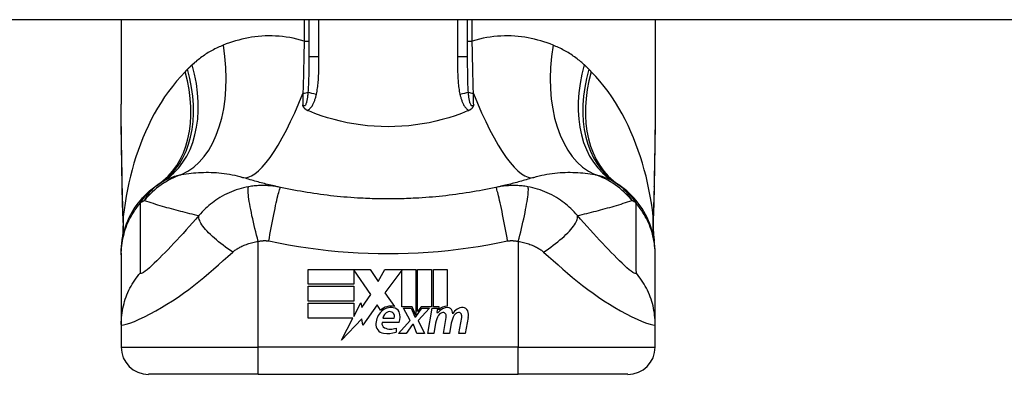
# Model space of a CAD drawing. Header units: inches. Extents: x 19 to 626, y 56 to 294.
# Tile 169 of 203: x 117.082 to 118.497, y 292.408 to 292.919. Entities that reach past the tile are written whole.
import ezdxf

# ---------------------------------------------------------------- set-up
doc = ezdxf.new("R2010")
doc.units = ezdxf.units.IN
doc.header["$MEASUREMENT"] = 0
doc.layers.add('Visible Edges(ANSI)', color=7, linetype='Continuous', lineweight=25)
doc.layers.add('Visible Tangent Edges(ANSI)', color=7, linetype='Continuous', lineweight=25)

msp = doc.modelspace()

# ---------------------------------------------------------------- linework, layer by layer
at = {"layer": 'Visible Edges(ANSI)'}
for p, q in [((150.4139, 292.9191), (84.8089, 292.9191)), ((117.2276, 292.9191), (117.2276, 292.7972)), ((117.4973, 292.9191), (117.4973, 292.8657)), ((117.7256, 292.8657), (117.7256, 292.9191)), ((117.9953, 292.9191), (117.9953, 292.7972)), ((117.2276, 292.583), (117.2276, 292.5806)), ((117.2276, 292.5806), (117.2276, 292.4802)), ((117.9953, 292.5806), (117.9953, 292.583)), ((117.9953, 292.4802), (117.9953, 292.5806)), ((117.4962, 292.5594), (117.5854, 292.5594)), ((117.4962, 292.538), (117.4962, 292.5594)), ((117.562, 292.559), (117.562, 292.538)), ((117.5866, 292.5232), (117.562, 292.559)), ((117.5854, 292.5594), (117.5971, 292.542)), ((117.5971, 292.542), (117.6064, 292.5594)), ((117.6064, 292.5594), (117.651, 292.5594)), ((117.631, 292.5585), (117.6066, 292.5259)), ((117.631, 292.5055), (117.631, 292.5585)), ((117.651, 292.5594), (117.651, 292.4937)), ((117.6538, 292.4986), (117.6538, 292.5594)), ((117.6538, 292.5594), (117.6736, 292.5594)), ((117.6736, 292.5594), (117.6736, 292.5055)), ((117.6764, 292.5055), (117.6764, 292.5594)), ((117.6764, 292.5594), (117.6962, 292.5594)), ((117.6962, 292.5594), (117.6962, 292.5064)), ((117.562, 292.538), (117.4962, 292.538)), ((117.4962, 292.5138), (117.4962, 292.5352)), ((117.4962, 292.5352), (117.562, 292.5352)), ((117.562, 292.5352), (117.562, 292.5138)), ((117.5735, 292.5045), (117.5866, 292.5232)), ((117.6066, 292.5259), (117.6204, 292.506)), ((117.562, 292.5138), (117.4962, 292.5138)), ((117.4962, 292.5108), (117.562, 292.5108)), ((117.4962, 292.4894), (117.4962, 292.5108)), ((117.562, 292.4916), (117.5722, 292.5112)), ((117.562, 292.5108), (117.562, 292.4916)), ((117.5722, 292.5112), (117.5735, 292.5045)), ((117.5958, 292.5083), (117.5748, 292.4789)), ((117.6004, 292.5006), (117.5958, 292.5083)), ((117.646, 292.5055), (117.631, 292.5055)), ((117.6428, 292.4858), (117.6336, 292.5036)), ((117.6336, 292.5036), (117.6444, 292.5036)), ((117.6444, 292.5036), (117.6496, 292.4913)), ((117.651, 292.4937), (117.646, 292.5055)), ((117.651, 292.4913), (117.6599, 292.5036)), ((117.6588, 292.5055), (117.6538, 292.4986)), ((117.6708, 292.5036), (117.6546, 292.4859)), ((117.6736, 292.5055), (117.6588, 292.5055)), ((117.6599, 292.5036), (117.6708, 292.5036)), ((117.6682, 292.4672), (117.6746, 292.5036)), ((117.6746, 292.5036), (117.6822, 292.5036)), ((117.6846, 292.5055), (117.6764, 292.5055)), ((117.6822, 292.5036), (117.6816, 292.4972)), ((117.6816, 292.4972), (117.6835, 292.4972)), ((117.6842, 292.5014), (117.6846, 292.5055)), ((117.2276, 292.4802), (117.2276, 292.4476)), ((117.5608, 292.4894), (117.4962, 292.4894)), ((117.5443, 292.4576), (117.5608, 292.4894)), ((117.5735, 292.4884), (117.5443, 292.4576)), ((117.5748, 292.4789), (117.5735, 292.4884)), ((117.6272, 292.483), (117.6028, 292.483)), ((117.6038, 292.489), (117.6198, 292.489)), ((117.6264, 292.4672), (117.6428, 292.4858)), ((117.6462, 292.4802), (117.6372, 292.4672)), ((117.6478, 292.4802), (117.6462, 292.4802)), ((117.6528, 292.4672), (117.6478, 292.4802)), ((117.6496, 292.4913), (117.651, 292.4913)), ((117.6546, 292.4859), (117.6636, 292.4672)), ((117.6796, 292.4822), (117.677, 292.4672)), ((117.6908, 292.4672), (117.6948, 292.4902)), ((117.7022, 292.4822), (117.6996, 292.4672)), ((117.7132, 292.4672), (117.7172, 292.4902)), ((117.7264, 292.49), (117.722, 292.4672)), ((117.9953, 292.4476), (117.9953, 292.4802)), ((117.6228, 292.475), (117.6228, 292.469)), ((117.6372, 292.4672), (117.6264, 292.4672)), ((117.6636, 292.4672), (117.6528, 292.4672)), ((117.677, 292.4672), (117.6682, 292.4672)), ((117.6996, 292.4672), (117.6908, 292.4672)), ((117.722, 292.4672), (117.7132, 292.4672)), ((117.4244, 292.4083), (117.2669, 292.4083)), ((117.4244, 292.4083), (117.7984, 292.4083)), ((117.9559, 292.4083), (117.7984, 292.4083))]:
    msp.add_line(p, q, dxfattribs=at)
at = {"layer": 'Visible Edges(ANSI)', "flags": 128}
for points in [[(117.229, 292.6786), (117.2286, 292.7088), (117.2281, 292.7387), (117.2277, 292.7682), (117.2276, 292.7972)], [(117.4955, 292.7884), (117.495, 292.7886), (117.4946, 292.7888), (117.4941, 292.789), (117.4937, 292.7893), (117.4933, 292.7895), (117.4929, 292.7898), (117.4925, 292.7901), (117.4921, 292.7904), (117.4917, 292.7908), (117.4914, 292.7911), (117.491, 292.7915), (117.4907, 292.7918), (117.4905, 292.7922), (117.4902, 292.7926), (117.49, 292.7929), (117.4897, 292.7933), (117.4895, 292.7937), (117.4894, 292.794), (117.4892, 292.7944), (117.489, 292.7948), (117.4889, 292.7952), (117.4888, 292.7955), (117.4886, 292.7959), (117.4885, 292.7963)], [(117.7344, 292.7963), (117.7343, 292.7959), (117.7341, 292.7955), (117.734, 292.7952), (117.7338, 292.7948), (117.7337, 292.7944), (117.7335, 292.794), (117.7333, 292.7937), (117.7331, 292.7933), (117.7329, 292.7929), (117.7327, 292.7926), (117.7324, 292.7922), (117.7321, 292.7918), (117.7318, 292.7915), (117.7315, 292.7911), (117.7312, 292.7908), (117.7308, 292.7904), (117.7304, 292.7901), (117.73, 292.7898), (117.7296, 292.7895), (117.7292, 292.7893), (117.7288, 292.789), (117.7283, 292.7888), (117.7279, 292.7886), (117.7274, 292.7884)], [(117.9953, 292.7972), (117.9952, 292.7682), (117.9948, 292.7387), (117.9943, 292.7088), (117.9938, 292.6786)], [(117.4973, 292.7876), (117.4972, 292.7876), (117.4971, 292.7877), (117.497, 292.7877), (117.497, 292.7877), (117.4969, 292.7877), (117.4968, 292.7878), (117.4967, 292.7878), (117.4967, 292.7878), (117.4966, 292.7879), (117.4965, 292.7879), (117.4964, 292.7879), (117.4964, 292.788), (117.4963, 292.788), (117.4962, 292.788), (117.4961, 292.7881), (117.4961, 292.7881), (117.496, 292.7881), (117.4959, 292.7882), (117.4958, 292.7882), (117.4958, 292.7882), (117.4957, 292.7883), (117.4956, 292.7883), (117.4955, 292.7883), (117.4955, 292.7884)], [(117.7256, 292.7876), (117.7167, 292.784), (117.7077, 292.7808), (117.6985, 292.7778), (117.6892, 292.7751), (117.6798, 292.7727), (117.6702, 292.7707), (117.6605, 292.7689), (117.6508, 292.7675), (117.6409, 292.7663), (117.6311, 292.7655), (117.6212, 292.7651), (117.6113, 292.7649), (117.6014, 292.7651), (117.5915, 292.7656), (117.5816, 292.7664), (117.5718, 292.7675), (117.5621, 292.7689), (117.5525, 292.7707), (117.543, 292.7727), (117.5336, 292.7751), (117.5243, 292.7778), (117.5152, 292.7808), (117.5061, 292.784), (117.4973, 292.7876)], [(117.7274, 292.7884), (117.7273, 292.7883), (117.7273, 292.7883), (117.7272, 292.7883), (117.7271, 292.7882), (117.727, 292.7882), (117.727, 292.7882), (117.7269, 292.7881), (117.7268, 292.7881), (117.7267, 292.7881), (117.7267, 292.788), (117.7266, 292.788), (117.7265, 292.788), (117.7264, 292.7879), (117.7264, 292.7879), (117.7263, 292.7879), (117.7262, 292.7878), (117.7261, 292.7878), (117.7261, 292.7878), (117.726, 292.7877), (117.7259, 292.7877), (117.7258, 292.7877), (117.7258, 292.7877), (117.7257, 292.7876), (117.7256, 292.7876)], [(117.4567, 292.6775), (117.4543, 292.678), (117.452, 292.6785), (117.4496, 292.6791), (117.4473, 292.6796), (117.445, 292.6802), (117.4426, 292.6807), (117.4403, 292.6813), (117.438, 292.6819), (117.4357, 292.6824), (117.4334, 292.683), (117.4311, 292.6836), (117.4288, 292.6842), (117.4266, 292.6848), (117.4243, 292.6854), (117.422, 292.6861), (117.4198, 292.6867), (117.4175, 292.6873), (117.4153, 292.688), (117.413, 292.6886), (117.4108, 292.6893), (117.4086, 292.6899), (117.4064, 292.6906), (117.4041, 292.6913), (117.4019, 292.6919)], [(117.8209, 292.6919), (117.8187, 292.6913), (117.8165, 292.6906), (117.8143, 292.6899), (117.8121, 292.6893), (117.8098, 292.6886), (117.8076, 292.688), (117.8054, 292.6873), (117.8031, 292.6867), (117.8009, 292.6861), (117.7986, 292.6854), (117.7963, 292.6848), (117.794, 292.6842), (117.7918, 292.6836), (117.7895, 292.683), (117.7872, 292.6824), (117.7849, 292.6819), (117.7826, 292.6813), (117.7802, 292.6807), (117.7779, 292.6802), (117.7756, 292.6796), (117.7732, 292.6791), (117.7709, 292.6785), (117.7685, 292.678), (117.7662, 292.6775)], [(117.2276, 292.583), (117.2277, 292.5877), (117.2279, 292.5923), (117.2284, 292.597), (117.2291, 292.6018), (117.2299, 292.6065), (117.231, 292.6112), (117.2322, 292.6159), (117.2337, 292.6205), (117.2353, 292.6251), (117.2372, 292.6296), (117.2392, 292.6341), (117.2414, 292.6385), (117.2438, 292.6428), (117.2464, 292.647), (117.2491, 292.651), (117.252, 292.655), (117.2551, 292.6588), (117.2582, 292.6624), (117.2616, 292.6659), (117.265, 292.6693), (117.2685, 292.6724), (117.2722, 292.6755), (117.2759, 292.6783), (117.2797, 292.681)], [(117.2304, 292.6305), (117.2295, 292.6543), (117.229, 292.6786)], [(117.5721, 292.662), (117.5672, 292.6622), (117.5624, 292.6625), (117.5575, 292.6629), (117.5526, 292.6633), (117.5478, 292.6637), (117.543, 292.6641), (117.5381, 292.6646), (117.5333, 292.6651), (117.5284, 292.6656), (117.5236, 292.6662), (117.5188, 292.6668), (117.514, 292.6674), (117.5092, 292.6681), (117.5043, 292.6687), (117.4995, 292.6695), (117.4948, 292.6702), (117.49, 292.671), (117.4852, 292.6719), (117.4804, 292.6727), (117.4757, 292.6736), (117.4709, 292.6745), (117.4662, 292.6755), (117.4614, 292.6765), (117.4567, 292.6775)], [(117.7662, 292.6775), (117.7615, 292.6765), (117.7567, 292.6755), (117.752, 292.6745), (117.7472, 292.6736), (117.7425, 292.6727), (117.7377, 292.6719), (117.7329, 292.671), (117.7281, 292.6702), (117.7233, 292.6695), (117.7185, 292.6687), (117.7137, 292.6681), (117.7089, 292.6674), (117.7041, 292.6668), (117.6993, 292.6662), (117.6944, 292.6656), (117.6896, 292.6651), (117.6848, 292.6646), (117.6799, 292.6641), (117.6751, 292.6637), (117.6702, 292.6633), (117.6654, 292.6629), (117.6605, 292.6625), (117.6557, 292.6622), (117.6508, 292.662)], [(117.9953, 292.583), (117.9952, 292.5877), (117.9949, 292.5923), (117.9945, 292.597), (117.9938, 292.6018), (117.9929, 292.6065), (117.9919, 292.6112), (117.9906, 292.6159), (117.9892, 292.6205), (117.9875, 292.6251), (117.9857, 292.6296), (117.9837, 292.6341), (117.9815, 292.6385), (117.9791, 292.6428), (117.9765, 292.647), (117.9737, 292.651), (117.9709, 292.655), (117.9678, 292.6588), (117.9646, 292.6624), (117.9613, 292.6659), (117.9579, 292.6693), (117.9543, 292.6724), (117.9507, 292.6755), (117.947, 292.6783), (117.9432, 292.681)], [(117.9938, 292.6786), (117.9933, 292.6543), (117.9925, 292.6305)], [(117.6508, 292.662), (117.6475, 292.6618), (117.6442, 292.6616), (117.641, 292.6615), (117.6377, 292.6614), (117.6344, 292.6613), (117.6311, 292.6612), (117.6278, 292.6611), (117.6246, 292.661), (117.6213, 292.661), (117.618, 292.6609), (117.6147, 292.6609), (117.6114, 292.6609), (117.6082, 292.6609), (117.6049, 292.6609), (117.6016, 292.661), (117.5983, 292.661), (117.595, 292.6611), (117.5917, 292.6612), (117.5885, 292.6613), (117.5852, 292.6614), (117.5819, 292.6615), (117.5786, 292.6616), (117.5754, 292.6618), (117.5721, 292.662)], [(117.2304, 292.6305), (117.2303, 292.6153), (117.2288, 292.6002)], [(117.9925, 292.6305), (117.9925, 292.6153), (117.994, 292.6002)]]:
    msp.add_lwpolyline(points, dxfattribs=at)
at = {"layer": 'Visible Edges(ANSI)'}
for centre, radius, start, end in [((117.6114, 292.1885), 0.5938, 123.5208, 123.9621), ((117.3487, 292.585), 0.1181, 121.3001, 123.5208), ((117.8741, 292.585), 0.1181, 56.4792, 58.6999), ((117.6114, 292.1885), 0.5938, 56.0379, 56.4792), ((117.6154, 292.4845), 0.022, 77.079, 133.1785), ((117.6958, 292.4904), 0.016, 88.7952, 136.5849), ((117.6201, 292.4798), 0.0265, 134.1684, 176.5646), ((117.6154, 292.4845), 0.0199, 80.4085, 134.1684), ((117.6149, 292.4876), 0.0112, 109.3797, 172.9975), ((117.6136, 292.4913), 0.0073, 51.1652, 109.3797), ((117.6142, 292.492), 0.00637, 331.4547, 51.1652), ((117.6179, 292.4941), 0.0101, 23.8445, 85.0802), ((117.61, 292.4906), 0.0188, 336.1555, 23.8445), ((117.7101, 292.4768), 0.031, 147.5992, 170), ((117.697, 292.4885), 0.016, 89.4776, 147.4114), ((117.6911, 292.4889), 0.0084, 96.03, 147.5992), ((117.6906, 292.4933), 0.004, 23.5571, 96.03), ((117.6867, 292.4916), 0.0082, 350, 23.5571), ((117.6971, 292.4978), 0.00676, 16.9928, 89.4776), ((117.7328, 292.4772), 0.031, 148.5584, 170.8257), ((117.6852, 292.4942), 0.0192, 3.6169, 16.9928), ((117.7191, 292.4882), 0.0164, 89.6788, 153.9508), ((117.7135, 292.4889), 0.0084, 96.1027, 147.6083), ((117.713, 292.4933), 0.004, 23.5487, 96.1027), ((117.7091, 292.4916), 0.0082, 349.9922, 23.5487), ((117.7191, 292.4975), 0.007, 18.4748, 89.6788), ((117.7076, 292.4937), 0.0192, 349, 18.4748), ((117.6067, 292.4806), 0.0132, 176.5646, 261.5605), ((117.6089, 292.4811), 0.0064, 163.5261, 244.6784), ((117.6107, 292.5076), 0.0405, 261.5605, 287.3343), ((117.6149, 292.4939), 0.0205, 244.6784, 292.5609), ((117.2669, 292.4476), 0.0394, 180, 270), ((117.9559, 292.4476), 0.0394, 270, 0)]:
    msp.add_arc(centre, radius, start, end, dxfattribs=at)
at = {"layer": 'Visible Tangent Edges(ANSI)'}
for p, q in [((117.4905, 292.9191), (117.4905, 292.8882)), ((117.5118, 292.8657), (117.5118, 292.9191)), ((117.711, 292.9191), (117.711, 292.8657)), ((117.7324, 292.8882), (117.7324, 292.9191)), ((117.4905, 292.8882), (117.4973, 292.8882)), ((117.7256, 292.8882), (117.7324, 292.8882)), ((117.5118, 292.8657), (117.4973, 292.8657)), ((117.7256, 292.8657), (117.711, 292.8657)), ((117.4244, 292.4476), (117.4244, 292.5997)), ((117.7984, 292.5997), (117.7984, 292.4476)), ((117.2276, 292.4476), (117.4244, 292.4476)), ((117.7984, 292.4476), (117.4244, 292.4476)), ((117.4244, 292.4083), (117.4244, 292.4476)), ((117.7984, 292.4083), (117.7984, 292.4476)), ((117.7984, 292.4476), (117.9953, 292.4476))]:
    msp.add_line(p, q, dxfattribs=at)
at = {"layer": 'Visible Tangent Edges(ANSI)', "flags": 128}
for points in [[(117.4905, 292.8882), (117.4853, 292.8897), (117.4802, 292.8911), (117.475, 292.8923), (117.4698, 292.8933), (117.4647, 292.8941), (117.4595, 292.8948), (117.4545, 292.8953), (117.4494, 292.8956), (117.4444, 292.8958), (117.4394, 292.8958), (117.4345, 292.8957), (117.4296, 292.8954), (117.4247, 292.895), (117.4199, 292.8945), (117.4151, 292.8938), (117.4104, 292.893), (117.4057, 292.892), (117.4011, 292.891), (117.3965, 292.8898), (117.392, 292.8885), (117.3875, 292.8871), (117.3831, 292.8856), (117.3787, 292.8841), (117.3744, 292.8824)], [(117.8485, 292.8824), (117.8442, 292.8841), (117.8398, 292.8856), (117.8354, 292.8871), (117.8309, 292.8885), (117.8264, 292.8898), (117.8218, 292.891), (117.8172, 292.892), (117.8125, 292.893), (117.8078, 292.8938), (117.803, 292.8945), (117.7982, 292.895), (117.7933, 292.8954), (117.7884, 292.8957), (117.7835, 292.8958), (117.7785, 292.8958), (117.7735, 292.8956), (117.7684, 292.8953), (117.7633, 292.8948), (117.7582, 292.8941), (117.7531, 292.8933), (117.7479, 292.8923), (117.7427, 292.8911), (117.7375, 292.8897), (117.7324, 292.8882)], [(117.3744, 292.8824), (117.3724, 292.8815), (117.3704, 292.8807), (117.3683, 292.8798), (117.3663, 292.8788), (117.3644, 292.8779), (117.3624, 292.8769), (117.3604, 292.8759), (117.3585, 292.8748), (117.3566, 292.8738), (117.3547, 292.8727), (117.3528, 292.8716), (117.3509, 292.8704), (117.349, 292.8692), (117.3472, 292.868), (117.3454, 292.8667), (117.3435, 292.8655), (117.3417, 292.8642), (117.34, 292.8628), (117.3382, 292.8615), (117.3364, 292.8601), (117.3347, 292.8586), (117.333, 292.8572), (117.3313, 292.8557), (117.3296, 292.8542)], [(117.4905, 292.8882), (117.4905, 292.885), (117.4904, 292.8818), (117.4904, 292.8786), (117.4903, 292.8754), (117.4903, 292.8722), (117.4902, 292.869), (117.4902, 292.8658), (117.4901, 292.8626), (117.4901, 292.8594), (117.49, 292.8562), (117.4899, 292.8531), (117.4899, 292.8499), (117.4898, 292.8468), (117.4897, 292.8437), (117.4896, 292.8405), (117.4896, 292.8374), (117.4895, 292.8343), (117.4894, 292.8313), (117.4893, 292.8282), (117.4892, 292.8251), (117.4891, 292.8221), (117.489, 292.8191), (117.4889, 292.816), (117.4888, 292.813)], [(117.734, 292.813), (117.7339, 292.816), (117.7338, 292.8191), (117.7337, 292.8221), (117.7337, 292.8251), (117.7336, 292.8282), (117.7335, 292.8313), (117.7334, 292.8343), (117.7333, 292.8374), (117.7332, 292.8405), (117.7332, 292.8437), (117.7331, 292.8468), (117.733, 292.8499), (117.733, 292.8531), (117.7329, 292.8562), (117.7328, 292.8594), (117.7328, 292.8626), (117.7327, 292.8658), (117.7326, 292.869), (117.7326, 292.8722), (117.7325, 292.8754), (117.7325, 292.8786), (117.7324, 292.8818), (117.7324, 292.885), (117.7324, 292.8882)], [(117.8932, 292.8542), (117.8916, 292.8557), (117.8899, 292.8572), (117.8882, 292.8586), (117.8864, 292.8601), (117.8847, 292.8615), (117.8829, 292.8628), (117.8811, 292.8642), (117.8793, 292.8655), (117.8775, 292.8667), (117.8757, 292.868), (117.8738, 292.8692), (117.872, 292.8704), (117.8701, 292.8716), (117.8682, 292.8727), (117.8663, 292.8738), (117.8644, 292.8748), (117.8624, 292.8759), (117.8605, 292.8769), (117.8585, 292.8779), (117.8565, 292.8788), (117.8545, 292.8798), (117.8525, 292.8807), (117.8505, 292.8815), (117.8485, 292.8824)], [(117.4973, 292.8657), (117.4973, 292.8635), (117.4973, 292.8613), (117.4973, 292.8591), (117.4973, 292.8568), (117.4972, 292.8546), (117.4972, 292.8524), (117.4972, 292.8502), (117.4972, 292.8481), (117.4972, 292.8459), (117.4972, 292.8437), (117.4972, 292.8416), (117.4971, 292.8394), (117.4971, 292.8373), (117.497, 292.8352), (117.497, 292.8331), (117.4969, 292.831), (117.4969, 292.8289), (117.4968, 292.8268), (117.4967, 292.8248), (117.4966, 292.8228), (117.4965, 292.8207), (117.4964, 292.8187), (117.4963, 292.8168), (117.4961, 292.8148)], [(117.5083, 292.8117), (117.5087, 292.8139), (117.5092, 292.8161), (117.5095, 292.8184), (117.5099, 292.8206), (117.5101, 292.8228), (117.5104, 292.8251), (117.5106, 292.8273), (117.5108, 292.8296), (117.511, 292.8319), (117.5111, 292.8341), (117.5113, 292.8364), (117.5114, 292.8386), (117.5115, 292.8409), (117.5116, 292.8431), (117.5116, 292.8454), (117.5117, 292.8477), (117.5117, 292.8499), (117.5118, 292.8522), (117.5118, 292.8544), (117.5118, 292.8567), (117.5118, 292.859), (117.5118, 292.8612), (117.5118, 292.8635), (117.5118, 292.8657)], [(117.711, 292.8657), (117.711, 292.8635), (117.711, 292.8612), (117.711, 292.859), (117.7111, 292.8567), (117.7111, 292.8544), (117.7111, 292.8522), (117.7111, 292.8499), (117.7112, 292.8477), (117.7112, 292.8454), (117.7113, 292.8431), (117.7114, 292.8409), (117.7115, 292.8386), (117.7116, 292.8364), (117.7117, 292.8341), (117.7119, 292.8319), (117.7121, 292.8296), (117.7122, 292.8273), (117.7125, 292.8251), (117.7127, 292.8228), (117.713, 292.8206), (117.7133, 292.8184), (117.7137, 292.8161), (117.7141, 292.8139), (117.7146, 292.8117)], [(117.7267, 292.8148), (117.7266, 292.8168), (117.7265, 292.8187), (117.7263, 292.8207), (117.7262, 292.8228), (117.7261, 292.8248), (117.7261, 292.8268), (117.726, 292.8289), (117.7259, 292.831), (117.7259, 292.8331), (117.7258, 292.8352), (117.7258, 292.8373), (117.7258, 292.8394), (117.7257, 292.8416), (117.7257, 292.8437), (117.7257, 292.8459), (117.7257, 292.8481), (117.7256, 292.8502), (117.7256, 292.8524), (117.7256, 292.8546), (117.7256, 292.8568), (117.7256, 292.8591), (117.7256, 292.8613), (117.7256, 292.8635), (117.7256, 292.8657)], [(117.3228, 292.8476), (117.3227, 292.8475), (117.3225, 292.8473), (117.3224, 292.8472), (117.3223, 292.8471), (117.3221, 292.8469), (117.322, 292.8468), (117.3218, 292.8466), (117.3217, 292.8465), (117.3216, 292.8464), (117.3214, 292.8462), (117.3213, 292.8461), (117.3211, 292.8459), (117.321, 292.8458), (117.3209, 292.8457), (117.3207, 292.8455), (117.3206, 292.8454), (117.3204, 292.8452), (117.3203, 292.8451), (117.3202, 292.8449), (117.32, 292.8448), (117.3199, 292.8447), (117.3197, 292.8445), (117.3196, 292.8444), (117.3195, 292.8442)], [(117.3296, 292.8542), (117.3293, 292.8539), (117.329, 292.8536), (117.3288, 292.8534), (117.3285, 292.8531), (117.3282, 292.8528), (117.3279, 292.8526), (117.3276, 292.8523), (117.3273, 292.852), (117.327, 292.8518), (117.3268, 292.8515), (117.3265, 292.8512), (117.3262, 292.8509), (117.3259, 292.8507), (117.3256, 292.8504), (117.3253, 292.8501), (117.3251, 292.8498), (117.3248, 292.8496), (117.3245, 292.8493), (117.3242, 292.849), (117.3239, 292.8487), (117.3237, 292.8485), (117.3234, 292.8482), (117.3231, 292.8479), (117.3228, 292.8476)], [(117.9001, 292.8476), (117.8998, 292.8479), (117.8995, 292.8482), (117.8992, 292.8485), (117.8989, 292.8487), (117.8987, 292.849), (117.8984, 292.8493), (117.8981, 292.8496), (117.8978, 292.8498), (117.8975, 292.8501), (117.8973, 292.8504), (117.897, 292.8507), (117.8967, 292.8509), (117.8964, 292.8512), (117.8961, 292.8515), (117.8958, 292.8518), (117.8955, 292.852), (117.8953, 292.8523), (117.895, 292.8526), (117.8947, 292.8528), (117.8944, 292.8531), (117.8941, 292.8534), (117.8938, 292.8536), (117.8935, 292.8539), (117.8932, 292.8542)], [(117.9034, 292.8442), (117.9033, 292.8444), (117.9031, 292.8445), (117.903, 292.8447), (117.9029, 292.8448), (117.9027, 292.8449), (117.9026, 292.8451), (117.9024, 292.8452), (117.9023, 292.8454), (117.9022, 292.8455), (117.902, 292.8457), (117.9019, 292.8458), (117.9017, 292.8459), (117.9016, 292.8461), (117.9015, 292.8462), (117.9013, 292.8464), (117.9012, 292.8465), (117.901, 292.8466), (117.9009, 292.8468), (117.9008, 292.8469), (117.9006, 292.8471), (117.9005, 292.8472), (117.9003, 292.8473), (117.9002, 292.8475), (117.9001, 292.8476)], [(117.3195, 292.8442), (117.3131, 292.8375), (117.3069, 292.8304), (117.3011, 292.8231), (117.2954, 292.8156), (117.29, 292.8079), (117.2848, 292.8), (117.2799, 292.7918), (117.2752, 292.7836), (117.2708, 292.7751), (117.2666, 292.7666), (117.2626, 292.7578), (117.2588, 292.7489), (117.2553, 292.74), (117.2519, 292.7308), (117.2488, 292.7216), (117.2459, 292.7123), (117.2433, 292.7029), (117.2408, 292.6935), (117.2386, 292.6839), (117.2365, 292.6743), (117.2347, 292.6647), (117.2331, 292.655), (117.2317, 292.6453), (117.2305, 292.6356)], [(117.9924, 292.6356), (117.9912, 292.6453), (117.9898, 292.655), (117.9882, 292.6647), (117.9864, 292.6743), (117.9843, 292.6839), (117.9821, 292.6935), (117.9796, 292.7029), (117.9769, 292.7123), (117.9741, 292.7216), (117.9709, 292.7308), (117.9676, 292.7399), (117.9641, 292.7489), (117.9603, 292.7578), (117.9563, 292.7665), (117.9521, 292.7751), (117.9476, 292.7835), (117.943, 292.7918), (117.938, 292.7999), (117.9329, 292.8079), (117.9275, 292.8156), (117.9218, 292.8231), (117.9159, 292.8304), (117.9098, 292.8375), (117.9034, 292.8442)], [(117.4961, 292.8148), (117.496, 292.8134), (117.4959, 292.8121), (117.4958, 292.8107), (117.4956, 292.8094), (117.4955, 292.808), (117.4953, 292.8067), (117.4951, 292.8055), (117.4949, 292.8042), (117.4947, 292.803), (117.4944, 292.8019), (117.4942, 292.8007), (117.4939, 292.7997), (117.4935, 292.7986), (117.4932, 292.7977), (117.4928, 292.7969), (117.4924, 292.7961), (117.492, 292.7955), (117.4915, 292.7951), (117.491, 292.7948), (117.4905, 292.7948), (117.49, 292.7949), (117.4895, 292.7952), (117.489, 292.7957), (117.4885, 292.7963)], [(117.4888, 292.813), (117.4888, 292.8123), (117.4888, 292.8116), (117.4888, 292.8109), (117.4888, 292.8102), (117.4888, 292.8095), (117.4888, 292.8088), (117.4887, 292.8081), (117.4887, 292.8074), (117.4887, 292.8067), (117.4887, 292.806), (117.4887, 292.8053), (117.4887, 292.8046), (117.4887, 292.8039), (117.4886, 292.8032), (117.4886, 292.8025), (117.4886, 292.8018), (117.4886, 292.8011), (117.4886, 292.8004), (117.4886, 292.7998), (117.4886, 292.7991), (117.4885, 292.7984), (117.4885, 292.7977), (117.4885, 292.797), (117.4885, 292.7963)], [(117.4955, 292.7884), (117.4964, 292.7889), (117.4974, 292.7896), (117.4982, 292.7904), (117.499, 292.7912), (117.4998, 292.792), (117.5005, 292.7929), (117.5012, 292.7938), (117.5019, 292.7947), (117.5025, 292.7957), (117.503, 292.7967), (117.5036, 292.7977), (117.5041, 292.7987), (117.5045, 292.7997), (117.505, 292.8008), (117.5054, 292.8018), (117.5058, 292.8029), (117.5062, 292.804), (117.5065, 292.8051), (117.5069, 292.8062), (117.5072, 292.8073), (117.5075, 292.8084), (117.5078, 292.8095), (117.508, 292.8106), (117.5083, 292.8117)], [(117.7146, 292.8117), (117.7148, 292.8106), (117.7151, 292.8095), (117.7154, 292.8084), (117.7157, 292.8073), (117.716, 292.8062), (117.7163, 292.8051), (117.7167, 292.804), (117.7171, 292.8029), (117.7175, 292.8018), (117.7179, 292.8008), (117.7183, 292.7997), (117.7188, 292.7987), (117.7193, 292.7977), (117.7199, 292.7967), (117.7204, 292.7957), (117.721, 292.7947), (117.7217, 292.7938), (117.7223, 292.7929), (117.7231, 292.792), (117.7238, 292.7912), (117.7247, 292.7904), (117.7255, 292.7896), (117.7264, 292.7889), (117.7274, 292.7884)], [(117.7344, 292.7963), (117.7339, 292.7957), (117.7334, 292.7952), (117.7329, 292.7949), (117.7324, 292.7948), (117.7319, 292.7948), (117.7314, 292.7951), (117.7309, 292.7955), (117.7305, 292.7961), (117.7301, 292.7969), (117.7297, 292.7977), (117.7293, 292.7986), (117.729, 292.7997), (117.7287, 292.8007), (117.7285, 292.8019), (117.7282, 292.803), (117.728, 292.8042), (117.7278, 292.8055), (117.7276, 292.8067), (117.7274, 292.808), (117.7273, 292.8094), (117.7271, 292.8107), (117.727, 292.8121), (117.7268, 292.8134), (117.7267, 292.8148)], [(117.7344, 292.7963), (117.7344, 292.797), (117.7343, 292.7977), (117.7343, 292.7984), (117.7343, 292.7991), (117.7343, 292.7998), (117.7343, 292.8004), (117.7343, 292.8011), (117.7343, 292.8018), (117.7342, 292.8025), (117.7342, 292.8032), (117.7342, 292.8039), (117.7342, 292.8046), (117.7342, 292.8053), (117.7342, 292.806), (117.7342, 292.8067), (117.7341, 292.8074), (117.7341, 292.8081), (117.7341, 292.8088), (117.7341, 292.8095), (117.7341, 292.8102), (117.7341, 292.8109), (117.7341, 292.8116), (117.734, 292.8123), (117.734, 292.813)], [(117.2292, 292.6792), (117.2291, 292.6842), (117.229, 292.6893), (117.2289, 292.6943), (117.2289, 292.6993), (117.2288, 292.7043), (117.2287, 292.7093), (117.2286, 292.7142), (117.2285, 292.7192), (117.2284, 292.7242), (117.2283, 292.7291), (117.2282, 292.7341), (117.2282, 292.739), (117.2281, 292.7439), (117.228, 292.7488), (117.2279, 292.7537), (117.2279, 292.7586), (117.2278, 292.7635), (117.2277, 292.7683), (117.2277, 292.7732), (117.2277, 292.778), (117.2276, 292.7828), (117.2276, 292.7876), (117.2276, 292.7924), (117.2276, 292.7972)], [(117.9953, 292.7972), (117.9953, 292.7924), (117.9953, 292.7876), (117.9953, 292.7828), (117.9952, 292.778), (117.9952, 292.7732), (117.9951, 292.7683), (117.9951, 292.7635), (117.995, 292.7586), (117.9949, 292.7537), (117.9949, 292.7488), (117.9948, 292.7439), (117.9947, 292.739), (117.9946, 292.7341), (117.9946, 292.7291), (117.9945, 292.7242), (117.9944, 292.7192), (117.9943, 292.7142), (117.9942, 292.7093), (117.9941, 292.7043), (117.994, 292.6993), (117.9939, 292.6943), (117.9938, 292.6893), (117.9938, 292.6842), (117.9937, 292.6792)], [(117.2874, 292.686), (117.2883, 292.6865), (117.2893, 292.6871), (117.2903, 292.6876), (117.2913, 292.6882), (117.2923, 292.6887), (117.2933, 292.6892), (117.2944, 292.6897), (117.2954, 292.6902), (117.2965, 292.6906), (117.2976, 292.6911), (117.2987, 292.6915), (117.2998, 292.6919), (117.301, 292.6923), (117.3021, 292.6927), (117.3033, 292.6931), (117.3044, 292.6935), (117.3056, 292.6938), (117.3069, 292.6942), (117.3081, 292.6945), (117.3093, 292.6948), (117.3106, 292.6952), (117.3118, 292.6954), (117.3131, 292.6957), (117.3144, 292.696)], [(117.3144, 292.696), (117.3178, 292.6966), (117.3212, 292.6971), (117.3246, 292.6976), (117.3281, 292.698), (117.3316, 292.6983), (117.3351, 292.6987), (117.3387, 292.6989), (117.3423, 292.6991), (117.3459, 292.6992), (117.3496, 292.6993), (117.3532, 292.6993), (117.3569, 292.6992), (117.3607, 292.6991), (117.3644, 292.6989), (117.3681, 292.6986), (117.3719, 292.6982), (117.3757, 292.6977), (117.3795, 292.6971), (117.3832, 292.6965), (117.387, 292.6958), (117.3908, 292.695), (117.3945, 292.694), (117.3982, 292.693), (117.4019, 292.6919)], [(117.8209, 292.6919), (117.8246, 292.693), (117.8283, 292.694), (117.8321, 292.695), (117.8359, 292.6958), (117.8396, 292.6965), (117.8434, 292.6971), (117.8472, 292.6977), (117.851, 292.6982), (117.8547, 292.6986), (117.8585, 292.6989), (117.8622, 292.6991), (117.8659, 292.6992), (117.8696, 292.6993), (117.8733, 292.6993), (117.877, 292.6992), (117.8806, 292.6991), (117.8842, 292.6989), (117.8877, 292.6987), (117.8913, 292.6983), (117.8948, 292.698), (117.8983, 292.6976), (117.9017, 292.6971), (117.9051, 292.6966), (117.9084, 292.696)], [(117.9084, 292.696), (117.9097, 292.6957), (117.911, 292.6954), (117.9123, 292.6952), (117.9136, 292.6948), (117.9148, 292.6945), (117.916, 292.6942), (117.9172, 292.6938), (117.9184, 292.6935), (117.9196, 292.6931), (117.9208, 292.6927), (117.9219, 292.6923), (117.9231, 292.6919), (117.9242, 292.6915), (117.9253, 292.6911), (117.9264, 292.6906), (117.9274, 292.6902), (117.9285, 292.6897), (117.9295, 292.6892), (117.9306, 292.6887), (117.9316, 292.6882), (117.9326, 292.6876), (117.9336, 292.6871), (117.9345, 292.6865), (117.9355, 292.686)], [(117.229, 292.6786), (117.229, 292.6786), (117.229, 292.6787), (117.229, 292.6787), (117.229, 292.6787), (117.229, 292.6787), (117.229, 292.6788), (117.2291, 292.6788), (117.2291, 292.6788), (117.2291, 292.6788), (117.2291, 292.6789), (117.2291, 292.6789), (117.2291, 292.6789), (117.2291, 292.6789), (117.2291, 292.679), (117.2291, 292.679), (117.2291, 292.679), (117.2291, 292.679), (117.2291, 292.6791), (117.2291, 292.6791), (117.2292, 292.6791), (117.2292, 292.6791), (117.2292, 292.6792), (117.2292, 292.6792), (117.2292, 292.6792)], [(117.2305, 292.6356), (117.2304, 292.6374), (117.2303, 292.6391), (117.2303, 292.6409), (117.2302, 292.6427), (117.2301, 292.6445), (117.2301, 292.6463), (117.23, 292.6481), (117.2299, 292.6499), (117.2299, 292.6517), (117.2298, 292.6535), (117.2298, 292.6553), (117.2297, 292.6572), (117.2296, 292.659), (117.2296, 292.6608), (117.2295, 292.6626), (117.2295, 292.6645), (117.2295, 292.6663), (117.2294, 292.6681), (117.2294, 292.67), (117.2293, 292.6718), (117.2293, 292.6737), (117.2293, 292.6755), (117.2292, 292.6774), (117.2292, 292.6792)], [(117.2551, 292.6551), (117.2561, 292.6567), (117.2571, 292.6581), (117.2581, 292.6595), (117.2591, 292.6609), (117.2601, 292.6622), (117.2611, 292.6635), (117.2621, 292.6648), (117.2632, 292.666), (117.2642, 292.6672), (117.2652, 292.6683), (117.2662, 292.6694), (117.2672, 292.6705), (117.2683, 292.6715), (117.2693, 292.6725), (117.2703, 292.6735), (117.2713, 292.6744), (117.2724, 292.6753), (117.2734, 292.6762), (117.2745, 292.6771), (117.2755, 292.6779), (117.2765, 292.6787), (117.2776, 292.6795), (117.2787, 292.6802), (117.2797, 292.681)], [(117.2835, 292.6835), (117.2821, 292.6826), (117.2808, 292.6816), (117.2795, 292.6807), (117.2783, 292.6797), (117.2771, 292.6788), (117.276, 292.6778), (117.2749, 292.6768), (117.2738, 292.6758), (117.2727, 292.6748), (117.2717, 292.6737), (117.2708, 292.6727), (117.2698, 292.6717), (117.2689, 292.6706), (117.268, 292.6696), (117.2672, 292.6685), (117.2664, 292.6674), (117.2656, 292.6664), (117.2648, 292.6653), (117.2641, 292.6642), (117.2634, 292.6631), (117.2627, 292.662), (117.2621, 292.6609), (117.2614, 292.6598), (117.2608, 292.6587)], [(117.4107, 292.6784), (117.4072, 292.6777), (117.4036, 292.6769), (117.4001, 292.676), (117.3966, 292.675), (117.3931, 292.6739), (117.3896, 292.6727), (117.3862, 292.6713), (117.3828, 292.6699), (117.3795, 292.6683), (117.3762, 292.6666), (117.3729, 292.6649), (117.3696, 292.6629), (117.3666, 292.661), (117.3638, 292.6592), (117.3611, 292.6573), (117.3586, 292.6554), (117.356, 292.6534), (117.3535, 292.6513), (117.351, 292.6491), (117.3486, 292.6469), (117.3463, 292.6445), (117.3439, 292.6421), (117.3417, 292.6396), (117.3394, 292.637)], [(117.4244, 292.5997), (117.4233, 292.6042), (117.4221, 292.6088), (117.421, 292.6134), (117.4198, 292.6181), (117.4187, 292.6228), (117.4176, 292.6275), (117.4166, 292.6322), (117.4156, 292.6367), (117.4147, 292.6412), (117.4139, 292.6455), (117.4131, 292.6496), (117.4124, 292.6535), (117.4117, 292.6572), (117.4112, 292.6606), (117.4108, 292.6638), (117.4104, 292.6667), (117.4101, 292.6692), (117.41, 292.6714), (117.4099, 292.6734), (117.4099, 292.675), (117.41, 292.6763), (117.4102, 292.6773), (117.4104, 292.678), (117.4107, 292.6784)], [(117.4567, 292.6775), (117.4549, 292.6779), (117.4531, 292.6782), (117.4513, 292.6785), (117.4494, 292.6788), (117.4476, 292.6791), (117.4458, 292.6794), (117.4439, 292.6796), (117.4421, 292.6797), (117.4402, 292.6799), (117.4384, 292.68), (117.4365, 292.6801), (117.4346, 292.6802), (117.4327, 292.6802), (117.4308, 292.6802), (117.4289, 292.6802), (117.427, 292.6802), (117.425, 292.6801), (117.4229, 292.6799), (117.4209, 292.6798), (117.4189, 292.6796), (117.4169, 292.6793), (117.4148, 292.6791), (117.4128, 292.6788), (117.4107, 292.6784)], [(117.4398, 292.6004), (117.4406, 292.605), (117.4414, 292.6097), (117.4423, 292.6145), (117.4432, 292.6193), (117.4441, 292.6242), (117.445, 292.629), (117.446, 292.6337), (117.4469, 292.6383), (117.4478, 292.6428), (117.4487, 292.6472), (117.4496, 292.6513), (117.4504, 292.6552), (117.4512, 292.6588), (117.452, 292.6622), (117.4527, 292.6652), (117.4534, 292.6679), (117.454, 292.6703), (117.4545, 292.6723), (117.455, 292.674), (117.4555, 292.6753), (117.4559, 292.6763), (117.4562, 292.677), (117.4565, 292.6774), (117.4567, 292.6775)], [(117.8122, 292.6784), (117.8101, 292.6788), (117.808, 292.6791), (117.806, 292.6793), (117.804, 292.6796), (117.802, 292.6798), (117.7999, 292.6799), (117.7979, 292.6801), (117.7959, 292.6802), (117.794, 292.6802), (117.792, 292.6802), (117.7901, 292.6802), (117.7882, 292.6802), (117.7864, 292.6801), (117.7845, 292.68), (117.7827, 292.6799), (117.7808, 292.6797), (117.7789, 292.6796), (117.7771, 292.6794), (117.7753, 292.6791), (117.7734, 292.6788), (117.7716, 292.6785), (117.7698, 292.6782), (117.768, 292.6779), (117.7662, 292.6775)], [(117.7831, 292.6004), (117.7823, 292.605), (117.7814, 292.6097), (117.7806, 292.6145), (117.7797, 292.6193), (117.7788, 292.6242), (117.7778, 292.629), (117.7769, 292.6337), (117.776, 292.6383), (117.7751, 292.6428), (117.7742, 292.6472), (117.7733, 292.6513), (117.7725, 292.6552), (117.7717, 292.6588), (117.7709, 292.6622), (117.7702, 292.6652), (117.7695, 292.6679), (117.7689, 292.6703), (117.7683, 292.6723), (117.7678, 292.674), (117.7674, 292.6753), (117.767, 292.6763), (117.7667, 292.677), (117.7664, 292.6774), (117.7662, 292.6775)], [(117.7984, 292.5997), (117.7996, 292.6042), (117.8008, 292.6088), (117.8019, 292.6134), (117.803, 292.6181), (117.8042, 292.6228), (117.8052, 292.6275), (117.8063, 292.6322), (117.8072, 292.6367), (117.8082, 292.6412), (117.809, 292.6455), (117.8098, 292.6496), (117.8105, 292.6535), (117.8111, 292.6572), (117.8117, 292.6606), (117.8121, 292.6638), (117.8125, 292.6667), (117.8127, 292.6692), (117.8129, 292.6714), (117.813, 292.6734), (117.813, 292.675), (117.8129, 292.6763), (117.8127, 292.6773), (117.8125, 292.678), (117.8122, 292.6784)], [(117.8834, 292.637), (117.8812, 292.6396), (117.8789, 292.6421), (117.8766, 292.6445), (117.8742, 292.6469), (117.8718, 292.6491), (117.8694, 292.6513), (117.8669, 292.6534), (117.8643, 292.6554), (117.8617, 292.6573), (117.8591, 292.6592), (117.8563, 292.661), (117.8533, 292.6629), (117.85, 292.6649), (117.8467, 292.6666), (117.8434, 292.6683), (117.84, 292.6699), (117.8367, 292.6713), (117.8332, 292.6727), (117.8298, 292.6739), (117.8263, 292.675), (117.8228, 292.676), (117.8192, 292.6769), (117.8157, 292.6777), (117.8122, 292.6784)], [(117.9621, 292.6587), (117.9615, 292.6598), (117.9608, 292.6609), (117.9602, 292.662), (117.9595, 292.6631), (117.9588, 292.6642), (117.958, 292.6653), (117.9573, 292.6664), (117.9565, 292.6674), (117.9557, 292.6685), (117.9548, 292.6696), (117.954, 292.6706), (117.953, 292.6717), (117.9521, 292.6727), (117.9511, 292.6737), (117.9501, 292.6748), (117.9491, 292.6758), (117.948, 292.6768), (117.9469, 292.6778), (117.9458, 292.6788), (117.9446, 292.6797), (117.9433, 292.6807), (117.942, 292.6816), (117.9407, 292.6826), (117.9394, 292.6835)], [(117.9432, 292.681), (117.9442, 292.6802), (117.9453, 292.6795), (117.9463, 292.6787), (117.9474, 292.6779), (117.9484, 292.6771), (117.9495, 292.6762), (117.9505, 292.6753), (117.9515, 292.6744), (117.9526, 292.6735), (117.9536, 292.6725), (117.9546, 292.6715), (117.9556, 292.6705), (117.9567, 292.6694), (117.9577, 292.6683), (117.9587, 292.6672), (117.9597, 292.666), (117.9607, 292.6648), (117.9617, 292.6635), (117.9627, 292.6622), (117.9637, 292.6609), (117.9647, 292.6595), (117.9657, 292.6581), (117.9667, 292.6567), (117.9677, 292.6551)], [(117.9937, 292.6792), (117.9936, 292.6774), (117.9936, 292.6755), (117.9936, 292.6737), (117.9935, 292.6718), (117.9935, 292.67), (117.9935, 292.6681), (117.9934, 292.6663), (117.9934, 292.6645), (117.9933, 292.6626), (117.9933, 292.6608), (117.9932, 292.659), (117.9932, 292.6572), (117.9931, 292.6553), (117.9931, 292.6535), (117.993, 292.6517), (117.9929, 292.6499), (117.9929, 292.6481), (117.9928, 292.6463), (117.9928, 292.6445), (117.9927, 292.6427), (117.9926, 292.6409), (117.9925, 292.6391), (117.9925, 292.6374), (117.9924, 292.6356)], [(117.9938, 292.6786), (117.9938, 292.6786), (117.9938, 292.6787), (117.9938, 292.6787), (117.9938, 292.6787), (117.9938, 292.6787), (117.9938, 292.6788), (117.9938, 292.6788), (117.9938, 292.6788), (117.9938, 292.6788), (117.9938, 292.6789), (117.9938, 292.6789), (117.9938, 292.6789), (117.9938, 292.6789), (117.9938, 292.679), (117.9938, 292.679), (117.9938, 292.679), (117.9938, 292.679), (117.9937, 292.6791), (117.9937, 292.6791), (117.9937, 292.6791), (117.9937, 292.6791), (117.9937, 292.6792), (117.9937, 292.6792), (117.9937, 292.6792)], [(117.2276, 292.5806), (117.2276, 292.5839), (117.2278, 292.5872), (117.228, 292.5906), (117.2284, 292.5939), (117.2288, 292.5972), (117.2293, 292.6006), (117.23, 292.6039), (117.2307, 292.6072), (117.2316, 292.6105), (117.2325, 292.6138), (117.2335, 292.617), (117.2347, 292.6203), (117.2359, 292.6234), (117.2372, 292.6266), (117.2387, 292.6297), (117.2402, 292.6328), (117.2418, 292.6358), (117.2434, 292.6387), (117.2452, 292.6416), (117.247, 292.6445), (117.249, 292.6472), (117.251, 292.6499), (117.253, 292.6526), (117.2551, 292.6551)], [(117.2551, 292.5546), (117.2551, 292.5588), (117.2551, 292.563), (117.2551, 292.5672), (117.2551, 292.5714), (117.2551, 292.5756), (117.2551, 292.5798), (117.2551, 292.584), (117.2551, 292.5882), (117.2551, 292.5923), (117.2551, 292.5965), (117.2551, 292.6007), (117.2551, 292.6049), (117.2551, 292.6091), (117.2551, 292.6133), (117.2551, 292.6175), (117.2551, 292.6216), (117.2551, 292.6258), (117.2551, 292.63), (117.2551, 292.6342), (117.2551, 292.6384), (117.2551, 292.6426), (117.2551, 292.6467), (117.2551, 292.6509), (117.2551, 292.6551)], [(117.2608, 292.6587), (117.264, 292.6577), (117.2671, 292.6566), (117.2703, 292.6556), (117.2735, 292.6546), (117.2767, 292.6536), (117.2799, 292.6526), (117.2831, 292.6516), (117.2864, 292.6507), (117.2896, 292.6497), (117.2929, 292.6488), (117.2961, 292.6479), (117.2994, 292.6469), (117.3027, 292.646), (117.306, 292.6452), (117.3093, 292.6443), (117.3126, 292.6434), (117.3159, 292.6426), (117.3192, 292.6417), (117.3226, 292.6409), (117.3259, 292.6401), (117.3293, 292.6393), (117.3327, 292.6385), (117.3361, 292.6377), (117.3394, 292.637)], [(117.8834, 292.637), (117.8868, 292.6377), (117.8902, 292.6385), (117.8936, 292.6393), (117.8969, 292.6401), (117.9003, 292.6409), (117.9036, 292.6417), (117.907, 292.6426), (117.9103, 292.6434), (117.9136, 292.6443), (117.9169, 292.6452), (117.9202, 292.646), (117.9235, 292.6469), (117.9267, 292.6479), (117.93, 292.6488), (117.9333, 292.6497), (117.9365, 292.6507), (117.9397, 292.6516), (117.943, 292.6526), (117.9462, 292.6536), (117.9494, 292.6546), (117.9525, 292.6556), (117.9557, 292.6566), (117.9589, 292.6577), (117.9621, 292.6587)], [(117.9953, 292.5806), (117.9952, 292.5839), (117.9951, 292.5872), (117.9949, 292.5906), (117.9945, 292.5939), (117.9941, 292.5972), (117.9935, 292.6006), (117.9929, 292.6039), (117.9921, 292.6072), (117.9913, 292.6105), (117.9904, 292.6138), (117.9893, 292.617), (117.9882, 292.6203), (117.987, 292.6234), (117.9856, 292.6266), (117.9842, 292.6297), (117.9827, 292.6328), (117.9811, 292.6358), (117.9794, 292.6387), (117.9777, 292.6416), (117.9758, 292.6445), (117.9739, 292.6472), (117.9719, 292.6499), (117.9699, 292.6526), (117.9677, 292.6551)], [(117.9677, 292.6551), (117.9677, 292.6509), (117.9677, 292.6467), (117.9677, 292.6426), (117.9677, 292.6384), (117.9677, 292.6342), (117.9677, 292.63), (117.9677, 292.6258), (117.9677, 292.6216), (117.9677, 292.6175), (117.9677, 292.6133), (117.9677, 292.6091), (117.9677, 292.6049), (117.9677, 292.6007), (117.9677, 292.5965), (117.9677, 292.5923), (117.9677, 292.5882), (117.9677, 292.584), (117.9677, 292.5798), (117.9677, 292.5756), (117.9677, 292.5714), (117.9677, 292.5672), (117.9677, 292.563), (117.9677, 292.5589), (117.9678, 292.5546)], [(117.2305, 292.6356), (117.2305, 292.6354), (117.2305, 292.6352), (117.2305, 292.6351), (117.2305, 292.6349), (117.2305, 292.6347), (117.2305, 292.6346), (117.2305, 292.6344), (117.2305, 292.6343), (117.2305, 292.6342), (117.2305, 292.634), (117.2305, 292.6339), (117.2305, 292.6338), (117.2304, 292.6336), (117.2304, 292.6335), (117.2304, 292.6334), (117.2304, 292.6333), (117.2304, 292.6332), (117.2304, 292.6331), (117.2304, 292.633), (117.2304, 292.6329), (117.2304, 292.6328), (117.2304, 292.6327), (117.2304, 292.6327), (117.2304, 292.6326)], [(117.3394, 292.637), (117.3348, 292.6317), (117.3301, 292.6264), (117.3255, 292.6213), (117.321, 292.6162), (117.3165, 292.6113), (117.3121, 292.6065), (117.3077, 292.6017), (117.3034, 292.5971), (117.2991, 292.5926), (117.2949, 292.5882), (117.2908, 292.5839), (117.2867, 292.5797), (117.2828, 292.5757), (117.2789, 292.5719), (117.2752, 292.5683), (117.2716, 292.5649), (117.2682, 292.5618), (117.2651, 292.559), (117.2622, 292.5567), (117.2597, 292.5549), (117.2577, 292.5538), (117.2562, 292.5533), (117.2554, 292.5536), (117.2551, 292.5546)], [(117.388, 292.5843), (117.3845, 292.5867), (117.381, 292.5891), (117.3776, 292.5916), (117.3742, 292.5941), (117.3709, 292.5966), (117.3676, 292.5992), (117.3645, 292.6018), (117.3615, 292.6044), (117.3586, 292.607), (117.3559, 292.6096), (117.3533, 292.6121), (117.351, 292.6146), (117.3488, 292.6171), (117.3469, 292.6194), (117.3451, 292.6217), (117.3436, 292.6238), (117.3423, 292.6259), (117.3413, 292.6279), (117.3404, 292.6297), (117.3398, 292.6314), (117.3394, 292.633), (117.3392, 292.6345), (117.3392, 292.6358), (117.3394, 292.637)], [(117.8349, 292.5843), (117.8384, 292.5867), (117.8419, 292.5891), (117.8453, 292.5916), (117.8487, 292.5941), (117.852, 292.5966), (117.8552, 292.5992), (117.8584, 292.6018), (117.8614, 292.6044), (117.8643, 292.607), (117.867, 292.6096), (117.8695, 292.6121), (117.8719, 292.6146), (117.8741, 292.6171), (117.876, 292.6194), (117.8778, 292.6217), (117.8793, 292.6238), (117.8806, 292.6259), (117.8816, 292.6279), (117.8825, 292.6297), (117.8831, 292.6314), (117.8835, 292.633), (117.8837, 292.6345), (117.8836, 292.6358), (117.8834, 292.637)], [(117.9678, 292.5546), (117.9675, 292.5536), (117.9666, 292.5533), (117.9652, 292.5538), (117.9631, 292.5549), (117.9607, 292.5567), (117.9578, 292.559), (117.9547, 292.5618), (117.9513, 292.5649), (117.9477, 292.5683), (117.944, 292.5719), (117.9401, 292.5757), (117.9361, 292.5797), (117.9321, 292.5839), (117.928, 292.5882), (117.9238, 292.5926), (117.9195, 292.5971), (117.9152, 292.6017), (117.9108, 292.6065), (117.9064, 292.6113), (117.9019, 292.6162), (117.8974, 292.6213), (117.8928, 292.6264), (117.8881, 292.6317), (117.8834, 292.637)], [(117.9925, 292.6326), (117.9925, 292.6327), (117.9925, 292.6327), (117.9925, 292.6328), (117.9925, 292.6329), (117.9925, 292.633), (117.9924, 292.6331), (117.9924, 292.6332), (117.9924, 292.6333), (117.9924, 292.6334), (117.9924, 292.6335), (117.9924, 292.6336), (117.9924, 292.6338), (117.9924, 292.6339), (117.9924, 292.634), (117.9924, 292.6342), (117.9924, 292.6343), (117.9924, 292.6344), (117.9924, 292.6346), (117.9924, 292.6347), (117.9924, 292.6349), (117.9924, 292.6351), (117.9924, 292.6352), (117.9924, 292.6354), (117.9924, 292.6356)], [(117.2304, 292.6326), (117.2304, 292.6325), (117.2304, 292.6324), (117.2304, 292.6323), (117.2304, 292.6323), (117.2304, 292.6322), (117.2304, 292.6321), (117.2304, 292.632), (117.2304, 292.6319), (117.2304, 292.6318), (117.2304, 292.6317), (117.2304, 292.6316), (117.2304, 292.6316), (117.2304, 292.6315), (117.2304, 292.6314), (117.2304, 292.6313), (117.2304, 292.6312), (117.2304, 292.6311), (117.2304, 292.631), (117.2304, 292.631), (117.2304, 292.6309), (117.2304, 292.6308), (117.2304, 292.6307), (117.2304, 292.6306), (117.2304, 292.6305)], [(117.9925, 292.6305), (117.9925, 292.6306), (117.9925, 292.6307), (117.9925, 292.6308), (117.9925, 292.6309), (117.9925, 292.631), (117.9925, 292.631), (117.9925, 292.6311), (117.9925, 292.6312), (117.9925, 292.6313), (117.9925, 292.6314), (117.9925, 292.6315), (117.9925, 292.6316), (117.9925, 292.6316), (117.9925, 292.6317), (117.9925, 292.6318), (117.9925, 292.6319), (117.9925, 292.632), (117.9925, 292.6321), (117.9925, 292.6322), (117.9925, 292.6323), (117.9925, 292.6323), (117.9925, 292.6324), (117.9925, 292.6325), (117.9925, 292.6326)], [(117.388, 292.5843), (117.389, 292.5852), (117.39, 292.586), (117.3911, 292.5869), (117.3922, 292.5877), (117.3934, 292.5885), (117.3945, 292.5892), (117.3958, 292.59), (117.397, 292.5907), (117.3983, 292.5914), (117.3996, 292.5921), (117.401, 292.5928), (117.4026, 292.5935), (117.4043, 292.5942), (117.406, 292.5949), (117.4077, 292.5955), (117.4095, 292.5961), (117.4113, 292.5967), (117.4131, 292.5972), (117.4149, 292.5977), (117.4168, 292.5982), (117.4187, 292.5986), (117.4206, 292.599), (117.4225, 292.5994), (117.4244, 292.5997)], [(117.4244, 292.5997), (117.4251, 292.5999), (117.4258, 292.6), (117.4264, 292.6002), (117.4271, 292.6003), (117.4278, 292.6004), (117.4284, 292.6005), (117.4291, 292.6006), (117.4298, 292.6007), (117.4304, 292.6008), (117.431, 292.6008), (117.4317, 292.6008), (117.4323, 292.6009), (117.4329, 292.6009), (117.4336, 292.6009), (117.4342, 292.6009), (117.4348, 292.6009), (117.4354, 292.6009), (117.4361, 292.6008), (117.4367, 292.6008), (117.4373, 292.6007), (117.4379, 292.6006), (117.4385, 292.6006), (117.4391, 292.6005), (117.4398, 292.6004)], [(117.4398, 292.6004), (117.4539, 292.5976), (117.4681, 292.5949), (117.4823, 292.5925), (117.4965, 292.5903), (117.5108, 292.5884), (117.5251, 292.5867), (117.5395, 292.5853), (117.5538, 292.5842), (117.5682, 292.5833), (117.5826, 292.5827), (117.597, 292.5823), (117.6114, 292.5822), (117.6259, 292.5823), (117.6403, 292.5827), (117.6547, 292.5833), (117.669, 292.5842), (117.6834, 292.5853), (117.6978, 292.5867), (117.7121, 292.5884), (117.7264, 292.5903), (117.7406, 292.5925), (117.7548, 292.5949), (117.769, 292.5976), (117.7831, 292.6004)], [(117.7831, 292.6004), (117.7837, 292.6005), (117.7843, 292.6006), (117.785, 292.6006), (117.7856, 292.6007), (117.7862, 292.6008), (117.7868, 292.6008), (117.7874, 292.6009), (117.7881, 292.6009), (117.7887, 292.6009), (117.7893, 292.6009), (117.7899, 292.6009), (117.7906, 292.6009), (117.7912, 292.6008), (117.7918, 292.6008), (117.7925, 292.6008), (117.7931, 292.6007), (117.7938, 292.6006), (117.7944, 292.6005), (117.7951, 292.6004), (117.7958, 292.6003), (117.7964, 292.6002), (117.7971, 292.6), (117.7978, 292.5999), (117.7984, 292.5997)], [(117.7984, 292.5997), (117.8004, 292.5994), (117.8023, 292.599), (117.8042, 292.5986), (117.8061, 292.5982), (117.8079, 292.5977), (117.8098, 292.5972), (117.8116, 292.5967), (117.8134, 292.5961), (117.8152, 292.5955), (117.8169, 292.5949), (117.8186, 292.5942), (117.8203, 292.5935), (117.8219, 292.5928), (117.8233, 292.5921), (117.8246, 292.5914), (117.8259, 292.5907), (117.8271, 292.59), (117.8283, 292.5892), (117.8295, 292.5885), (117.8307, 292.5877), (117.8318, 292.5869), (117.8329, 292.586), (117.8339, 292.5852), (117.8349, 292.5843)], [(117.2276, 292.4802), (117.2284, 292.4793), (117.2309, 292.4794), (117.2349, 292.4803), (117.2402, 292.4821), (117.2465, 292.4845), (117.2536, 292.4876), (117.2612, 292.4912), (117.2692, 292.4952), (117.2772, 292.4996), (117.2854, 292.5043), (117.2934, 292.5092), (117.3014, 292.5143), (117.3093, 292.5196), (117.317, 292.525), (117.3246, 292.5306), (117.332, 292.5363), (117.3393, 292.542), (117.3464, 292.5479), (117.3535, 292.5538), (117.3604, 292.5598), (117.3673, 292.5659), (117.3742, 292.572), (117.3811, 292.5782), (117.388, 292.5843)], [(117.8349, 292.5843), (117.8418, 292.5782), (117.8487, 292.572), (117.8556, 292.5659), (117.8625, 292.5598), (117.8694, 292.5538), (117.8765, 292.5479), (117.8836, 292.542), (117.8909, 292.5363), (117.8983, 292.5306), (117.9059, 292.525), (117.9136, 292.5196), (117.9214, 292.5143), (117.9294, 292.5092), (117.9375, 292.5043), (117.9456, 292.4996), (117.9537, 292.4952), (117.9616, 292.4912), (117.9693, 292.4876), (117.9764, 292.4845), (117.9827, 292.4821), (117.988, 292.4803), (117.992, 292.4794), (117.9945, 292.4793), (117.9953, 292.4802)], [(117.2276, 292.4802), (117.2276, 292.4835), (117.2278, 292.4868), (117.228, 292.4901), (117.2284, 292.4935), (117.2288, 292.4968), (117.2293, 292.5002), (117.23, 292.5035), (117.2307, 292.5068), (117.2316, 292.5101), (117.2325, 292.5134), (117.2335, 292.5166), (117.2347, 292.5198), (117.2359, 292.523), (117.2372, 292.5262), (117.2386, 292.5293), (117.2402, 292.5323), (117.2417, 292.5353), (117.2434, 292.5383), (117.2452, 292.5411), (117.247, 292.544), (117.2489, 292.5467), (117.2509, 292.5494), (117.253, 292.5521), (117.2551, 292.5546)], [(117.9953, 292.4802), (117.9952, 292.4835), (117.9951, 292.4868), (117.9949, 292.4901), (117.9945, 292.4935), (117.9941, 292.4968), (117.9935, 292.5002), (117.9929, 292.5035), (117.9922, 292.5068), (117.9913, 292.5101), (117.9904, 292.5134), (117.9893, 292.5166), (117.9882, 292.5198), (117.987, 292.523), (117.9856, 292.5262), (117.9842, 292.5293), (117.9827, 292.5323), (117.9811, 292.5353), (117.9794, 292.5383), (117.9777, 292.5411), (117.9758, 292.544), (117.9739, 292.5467), (117.9719, 292.5494), (117.9699, 292.5521), (117.9678, 292.5546)]]:
    msp.add_lwpolyline(points, dxfattribs=at)
at = {"layer": 'Visible Tangent Edges(ANSI)'}
for centre, start, end in [((117.4907, 292.2879), 121.7957, 122.6757), ((117.7322, 292.2879), 57.3243, 58.2043)]:
    msp.add_arc(centre, 0.4363, start, end, dxfattribs=at)
for centre, major_axis, ratio, start_param, end_param in [((117.2529, 292.8824), (0.0508, -0.1902), 0.604241, 0.09545, 1.410679), ((117.97, 292.8824), (-0.0508, -0.1902), 0.604241, 4.872507, 6.187736), ((117.1748, 292.8476), (0.1087, -0.1641), 0.689059, 0, 1.142601), ((117.1851, 292.8542), (0.1023, -0.1682), 0.678602, 0, 1.179478), ((118.0378, 292.8542), (-0.1023, -0.1682), 0.678602, 5.103708, 6.283185), ((118.0481, 292.8476), (-0.1087, -0.1641), 0.689059, 5.140584, 6.283185), ((117.1697, 292.8442), (0.11, -0.1633), 0.696909, 0, 1.131926), ((118.0531, 292.8442), (-0.11, -0.1633), 0.696909, 5.151259, 6.283185), ((117.4603, 292.8799), (-0.0584, -0.188), 0.249251, 0, 1.285379), ((117.4874, 292.8164), (0.00984, 0), 0.343453, 4.857789, 5.800686), ((117.5136, 292.8117), (-0.0193, 0.004), 0.056853, 0.451678, 1.304606), ((117.7093, 292.8117), (-0.0193, -0.004), 0.056853, 1.836987, 2.689915), ((117.7355, 292.8164), (0.00984, 0), 0.343453, 3.624092, 4.566988), ((117.7625, 292.8799), (0.0584, -0.188), 0.249251, 4.997807, 6.283185), ((117.3514, 292.5842), (-0.0375, -0.112), 0.992002, 3.787137, 4.348938), ((117.8715, 292.5842), (0.0375, -0.112), 0.992002, 1.934247, 2.496049), ((117.0351, 292.6356), (0.1941, -0.0329), 0.802573, 0, 0.207855), ((118.1877, 292.6356), (-0.1941, -0.0329), 0.802573, 6.07533, 6.283185), ((117.0341, 292.6289), (0.1948, -0.0287), 0.91694, 0, 0.179726), ((118.1888, 292.6289), (-0.1948, -0.0287), 0.91694, 6.10346, 6.283185)]:
    msp.add_ellipse(centre, major_axis=major_axis, ratio=ratio, start_param=start_param, end_param=end_param, dxfattribs=at)

doc.saveas('drawing.dxf')
